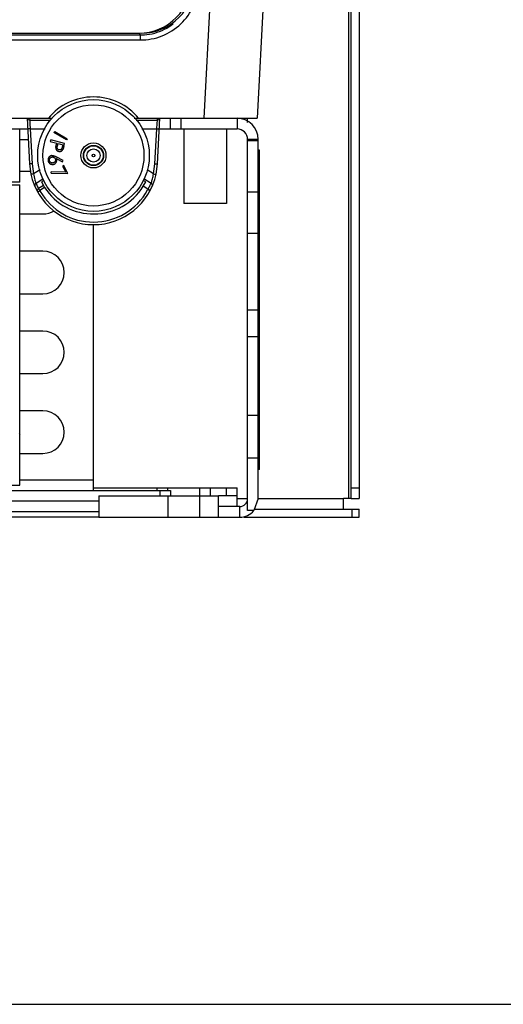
# Model space of a CAD drawing. Header units: millimetres. Extents: x 0 to 2378, y 0 to 1682.
# Tile 4 of 33: x 1098 to 1189, y 0 to 185. Entities that reach past the tile are written whole.
import ezdxf

# ---------------------------------------------------------------- set-up
doc = ezdxf.new("R2010")
doc.units = ezdxf.units.MM
doc.header["$LTSCALE"] = 130.79
doc.layers.get('0').update_dxf_attribs({"linetype": 'CONTINUOUS'})
doc.layers.add('00_COMPONENTS', color=7, linetype='CONTINUOUS')

msp = doc.modelspace()

# ---------------------------------------------------------------- linework, layer by layer
at = {"color": 7, "linetype": 'CONTINUOUS'}
msp.add_line((0, 0), (2378, 0), dxfattribs=at)
at = {"layer": '00_COMPONENTS', "color": 3, "linetype": 'CONTINUOUS'}
for p, q in [((1160.41, 95.06), (1160.41, 307.04)), ((1128.91, 164.56), (1128.91, 150.56)), ((1136.91, 164.56), (1136.91, 150.56)), ((1142.91, 95.06), (1142.91, 162.56)), ((1136.91, 150.56), (1128.91, 150.56)), ((1111.91, 97.06), (1138.91, 97.06)), ((1112.91, 94.56), (939.91, 94.56)), ((1112.91, 95.56), (1135.41, 95.56)), ((1112.91, 95.56), (1112.91, 91.56)), ((1125.91, 95.56), (1125.91, 91.56)), ((1131.91, 91.56), (1131.91, 95.56)), ((1135.41, 91.56), (1135.41, 95.56)), ((1142.91, 95.06), (1142.09, 92.8)), ((1160.41, 95.06), (1158.91, 95.06)), ((1158.91, 93.06), (1158.91, 95.06)), ((1142.18, 93.06), (1161.91, 93.06)), ((1112.91, 91.56), (1139.41, 91.56))]:
    msp.add_line(p, q, dxfattribs=at)
at = {"layer": '00_COMPONENTS', "color": 7, "linetype": 'CONTINUOUS'}
for p, q in [((1161.91, 307.04), (1161.91, 95.06)), ((1149.4, 294.71), (1142.68, 166.56)), ((934.41, 182.56), (1120.41, 182.56)), ((934.91, 166.56), (1104.12, 166.56)), ((1099.41, 166.56), (1099.86, 157.99)), ((1119.59, 166.56), (1142.68, 166.56)), ((1123.96, 157.99), (1124.41, 166.56)), ((1126.41, 164.56), (1126.41, 166.56)), ((1128.41, 164.56), (1128.41, 166.56)), ((1140.91, 165.73), (1140.91, 166.56)), ((913.41, 164.56), (1099.52, 164.56)), ((1098.03, 154.56), (1098.03, 164.56)), ((1104.48, 163.85), (1104.62, 164.09)), ((1106.81, 162.47), (1104.48, 163.85)), ((1104.62, 164.09), (1106.95, 162.71)), ((1124.31, 164.56), (1138.91, 164.56)), ((1103.86, 162.47), (1103.79, 162.21)), ((1103.79, 162.21), (1105, 161.89)), ((1106.47, 161.79), (1103.86, 162.47)), ((1105, 161.89), (1104.96, 161.7)), ((1105.14, 161.38), (1105.26, 161.82)), ((1105.26, 161.82), (1106.15, 161.59)), ((1106.15, 161.59), (1106.03, 161.13)), ((1106.33, 161.27), (1106.47, 161.79)), ((1106.95, 162.71), (1106.81, 162.47)), ((1140.91, 92.8), (1140.91, 162.56)), ((1106.21, 158.63), (1104.91, 159.31)), ((1143.11, 160.56), (1142.91, 160.56)), ((1143.11, 100.56), (1143.11, 160.56)), ((1099.86, 157.99), (1100.13, 156.03)), ((1104.92, 159), (1106.09, 158.39)), ((1106.09, 158.39), (1106.21, 158.63)), ((1106.34, 157.69), (1106.11, 157.58)), ((1106.11, 157.58), (1106.68, 156.42)), ((1107.1, 156.15), (1106.34, 157.69)), ((1123.7, 156.03), (1123.96, 157.99)), ((1100.13, 156.56), (1098.03, 156.56)), ((1106.68, 156.42), (1103.96, 156.48)), ((1103.96, 156.23), (1103.96, 156.48)), ((1103.96, 156.23), (1107.1, 156.15)), ((1098.03, 154.56), (1093.03, 154.56)), ((1093.03, 154.06), (1098.03, 154.06)), ((1098.03, 97.56), (1098.03, 154.06)), ((1102.57, 154.87), (1102.1, 154.58)), ((1102.1, 154.58), (1102.48, 153.9)), ((1102.48, 153.9), (1102.72, 153.53)), ((1121.73, 154.58), (1121.25, 154.87)), ((1121.27, 153.77), (1121.73, 154.58)), ((1122.15, 153.22), (1121.27, 153.77)), ((1098.03, 148.56), (1102.41, 148.56)), ((1111.91, 96.56), (1111.91, 146.56)), ((1102.41, 141.56), (1098.03, 141.56)), ((1098.03, 133.56), (1102.41, 133.56)), ((1102.41, 126.56), (1098.03, 126.56)), ((1098.03, 118.56), (1102.41, 118.56)), ((1102.41, 111.56), (1098.03, 111.56)), ((1097.95, 107.37), (1098.03, 107.11)), ((1098.03, 103.56), (1102.41, 103.56)), ((1143.11, 100.56), (1142.91, 100.56)), ((926.41, 96.56), (1126.41, 96.56)), ((978.03, 97.56), (1098.03, 97.56)), ((1124.41, 96.56), (1124.41, 95.56)), ((1125.91, 96.56), (1125.91, 97.06)), ((1126.41, 96.56), (1126.41, 95.56)), ((1131.91, 95.56), (1131.91, 97.06)), ((1138.91, 95.56), (1138.91, 97.06)), ((1138.91, 95.56), (1135.41, 95.56)), ((1138.91, 93.56), (1138.91, 95.54)), ((1160.41, 95.06), (1161.91, 95.06)), ((1139.41, 93.56), (1135.41, 93.56)), ((1161.91, 91.56), (1161.91, 93.06)), ((1112.91, 91.56), (939.91, 91.56)), ((1140.26, 91.56), (1161.91, 91.56))]:
    msp.add_line(p, q, dxfattribs=at)
at = {"layer": '00_COMPONENTS', "color": 9, "linetype": 'CONTINUOUS'}
for p, q in [((1159.91, 95.06), (1159.91, 305.04)), ((1139.42, 294.93), (1132.69, 166.56)), ((938.03, 182.22), (1120.77, 182.22)), ((1120.43, 182.56), (1120.77, 182.22)), ((1120.77, 181.27), (1120.77, 182.22)), ((938.04, 181.27), (1120.77, 181.27)), ((1099.89, 166.56), (1099.91, 166.21)), ((1099.91, 166.21), (1103.83, 166.21)), ((1099.91, 166.21), (1099.96, 165.5)), ((1099.96, 165.5), (1100.02, 164.58)), ((1119.94, 166.21), (1123.92, 166.21)), ((1123.81, 164.58), (1123.88, 165.57)), ((1123.88, 165.57), (1123.92, 166.21)), ((1123.92, 166.21), (1123.94, 166.56)), ((1138.91, 166.56), (1138.91, 164.56)), ((1100.02, 164.58), (1102.79, 164.58)), ((1100.02, 164.58), (1100.36, 157.99)), ((1121.01, 164.58), (1123.81, 164.58)), ((1123.47, 157.99), (1123.81, 164.58)), ((1098.03, 162.56), (1099.62, 162.56)), ((1142.91, 162.56), (1140.91, 162.56)), ((1142.91, 162.3), (1140.91, 162.3)), ((1100.36, 157.99), (1100.62, 156.11)), ((1123.21, 156.11), (1123.47, 157.99)), ((1101.87, 156.88), (1100.62, 156.11)), ((1123.21, 156.11), (1122.02, 156.85)), ((1102.4, 155.13), (1101.1, 154.32)), ((1102.48, 153.9), (1101.58, 153.35)), ((1122.73, 154.32), (1121.37, 155.17)), ((1102.72, 153.53), (1101.81, 152.97)), ((1142.91, 152.69), (1140.91, 152.69)), ((1140.91, 144.98), (1142.91, 144.98)), ((1140.91, 130.56), (1142.91, 130.56)), ((1140.91, 125.56), (1142.91, 125.56)), ((1140.91, 110.74), (1142.91, 110.74)), ((1142.91, 102.68), (1140.91, 102.68)), ((1098.03, 98.56), (1111.91, 98.56)), ((1123.91, 96.56), (1123.91, 97.06)), ((1133.91, 95.56), (1133.91, 97.06)), ((1136.91, 95.56), (1136.91, 97.06)), ((1160.41, 97.06), (1161.91, 97.06)), ((1138.91, 95.06), (1140.91, 95.06)), ((1142.91, 95.06), (1158.91, 95.06)), ((1112.91, 92.58), (939.91, 92.58)), ((1139.41, 91.56), (1139.41, 93.56)), ((1142.09, 92.8), (1140.91, 92.8)), ((1160.57, 91.56), (1160.57, 93.06))]:
    msp.add_line(p, q, dxfattribs=at)
at = {"layer": '00_COMPONENTS', "color": 7, "linetype": 'CONTINUOUS'}
for radius in [10.5, 1.9, 1.83]:
    msp.add_circle((1111.91, 159.56), radius, dxfattribs=at)
at = {"layer": '00_COMPONENTS', "color": 9, "linetype": 'CONTINUOUS'}
for radius in [9.5, 2.35, 1.25, 0.261]:
    msp.add_circle((1111.91, 159.56), radius, dxfattribs=at)
at = {"layer": '00_COMPONENTS', "color": 7, "linetype": 'CONTINUOUS'}
for centre, radius, start, end in [((1120.41, 192.56), 10, 270, 360), ((1120.91, 192.56), 10, 270, 360), ((1111.91, 159.56), 11, 39.5212, 140.4788), ((1138.91, 162.56), 2, 0, 90), ((1111.91, 158.63), 12.07, 192.3749, 347.6251), ((1111.91, 159.56), 11, 213.2592, 328.2431), ((1102.41, 152.56), 4, 270, 301.7565), ((1102.41, 137.56), 4, 270, 90), ((1102.41, 122.56), 4, 270, 90), ((1102.41, 107.56), 4, 270, 90), ((1139.41, 95.06), 1.5, 270, 360)]:
    msp.add_arc(centre, radius, start, end, dxfattribs=at)
at = {"layer": '00_COMPONENTS', "color": 9, "linetype": 'CONTINUOUS'}
for centre, radius, start, end in [((1120.77, 192.1), 9.88, 269.9831, 271.2656), ((1120.77, 192.23), 10.01, 271.2833, 282.4985), ((1120.79, 192.13), 9.91, 282.5055, 285.481), ((1120.77, 192.16), 10.89, 269.9947, 272.4267), ((1108.2, 157.18), 7.65, 188.0048, 196.708), ((1115.55, 157.19), 7.73, 344.8263, 351.9627), ((1111.69, 158.98), 11.57, 203.7508, 207.3865), ((1111.68, 158.98), 11.57, 207.3866, 209.1475), ((1112.14, 158.98), 11.57, 330.0826, 333.4472), ((1112.14, 158.98), 11.57, 333.4475, 334.2394), ((1112.14, 158.98), 11.57, 334.2395, 336.2497), ((1112.47, 159.64), 12.58, 210.5881, 211.2943), ((1116.64, 162.17), 17.45, 211.2728, 211.833), ((1111.82, 158.54), 11.46, 209.1412, 210.0084), ((1111.91, 158.6), 11.57, 210.0127, 270.0068), ((1111.91, 158.6), 11.57, 270.0164, 331.4671), ((1112, 158.55), 11.46, 331.4713, 332.2896)]:
    msp.add_arc(centre, radius, start, end, dxfattribs=at)
at = {"layer": '00_COMPONENTS', "color": 3, "linetype": 'CONTINUOUS'}
for centre, radius, start, end in [((1138.91, 162.56), 4, 0, 90), ((1139.41, 95.06), 3.5, 270, 319.8995)]:
    msp.add_arc(centre, radius, start, end, dxfattribs=at)
at = {"layer": '00_COMPONENTS', "color": 9, "linetype": 'CONTINUOUS'}
for points, knots in [([(1121.23, 181.28), (1122.62, 181.34), (1125.41, 182), (1128.89, 184.48), (1131.2, 188.08), (1131.73, 190.89), (1131.72, 192.29)], [0, 0, 0, 0, 0.250205, 0.500229, 0.750133, 1, 1, 1, 1]), ([(1100.02, 164.58), (1099.9, 164.57), (1099.73, 164.56), (1099.59, 164.58), (1099.52, 164.57), (1099.52, 164.58)], [0, 0, 0, 0, 0.705124, 0.921448, 1, 1, 1, 1]), ([(1123.81, 164.58), (1123.93, 164.57), (1124.1, 164.56), (1124.23, 164.58), (1124.31, 164.57), (1124.31, 164.58)], [0, 0, 0, 0, 0.705123, 0.921448, 1, 1, 1, 1]), ([(1100.36, 157.99), (1100.24, 157.99), (1100.07, 157.97), (1099.94, 157.99), (1099.86, 157.98), (1099.86, 157.99)], [0, 0, 0, 0, 0.705124, 0.921448, 1, 1, 1, 1]), ([(1123.47, 157.99), (1123.58, 157.99), (1123.76, 157.97), (1123.89, 157.99), (1123.96, 157.98), (1123.96, 157.99)], [0, 0, 0, 0, 0.705124, 0.921448, 1, 1, 1, 1]), ([(1100.62, 156.11), (1100.5, 156.09), (1100.34, 156.04), (1100.2, 156.04), (1100.13, 156.02), (1100.13, 156.03)], [0, 0, 0, 0, 0.70569, 0.921675, 1, 1, 1, 1]), ([(1123.21, 156.11), (1123.32, 156.09), (1123.49, 156.04), (1123.62, 156.04), (1123.7, 156.02), (1123.7, 156.03)], [0, 0, 0, 0, 0.705712, 0.921695, 1, 1, 1, 1]), ([(1101.1, 154.32), (1101.05, 154.29), (1100.88, 154.17), (1100.81, 153.9), (1100.87, 153.77)], [0, 0, 0, 0, 0.279248, 1, 1, 1, 1]), ([(1100.87, 154.98), (1100.88, 154.91), (1100.95, 154.69), (1101.03, 154.47), (1101.1, 154.32)], [0, 0, 0, 0, 0.291017, 1, 1, 1, 1]), ([(1122.73, 154.32), (1122.75, 154.38), (1122.86, 154.65), (1122.95, 154.94), (1123.02, 155.17)], [0, 0, 0, 0, 0.19989, 1, 1, 1, 1]), ([(1122.73, 154.32), (1122.78, 154.29), (1122.95, 154.17), (1123.02, 153.9), (1122.96, 153.77)], [0, 0, 0, 0, 0.279248, 1, 1, 1, 1]), ([(1101.58, 153.35), (1101.53, 153.32), (1101.36, 153.17), (1101.3, 152.89), (1101.37, 152.75)], [0, 0, 0, 0, 0.279547, 1, 1, 1, 1]), ([(1101.37, 152.75), (1101.38, 152.74), (1101.44, 152.78), (1101.57, 152.82), (1101.71, 152.91), (1101.81, 152.97)], [0, 0, 0, 0, 0.077847, 0.293252, 1, 1, 1, 1]), ([(1101.64, 153.24), (1101.63, 153.26), (1101.61, 153.3), (1101.59, 153.33), (1101.58, 153.35)], [0, 0, 0, 0, 0.548174, 1, 1, 1, 1])]:
    msp.add_open_spline(points, degree=3, knots=knots, dxfattribs=at)
for points in [[(1123.43, 182.58), (1124.68, 182.92), (1125.89, 183.53), (1126.91, 184.33)], [(1099.42, 166.56), (1099.46, 166.36), (1099.71, 166.21), (1099.91, 166.21)], [(1123.92, 166.21), (1124.12, 166.21), (1124.37, 166.36), (1124.41, 166.56)]]:
    msp.add_open_spline(points, degree=3, dxfattribs=at)
at = {"layer": '00_COMPONENTS', "color": 7, "linetype": 'CONTINUOUS'}
for points, knots in [([(1104.83, 161.03), (1104.83, 161.05), (1104.83, 161.08), (1104.84, 161.15), (1104.85, 161.22), (1104.86, 161.3), (1104.88, 161.38), (1104.9, 161.48), (1104.93, 161.59), (1104.95, 161.66), (1104.96, 161.7)], [0, 0, 0, 0, 0.075504, 0.164993, 0.267697, 0.385398, 0.517552, 0.663899, 0.824828, 1, 1, 1, 1]), ([(1104.83, 161.03), (1104.83, 161.01), (1104.83, 160.97), (1104.83, 160.91), (1104.84, 160.85), (1104.85, 160.79), (1104.87, 160.74), (1104.89, 160.68), (1104.92, 160.64), (1104.95, 160.59), (1104.99, 160.54), (1105.03, 160.5), (1105.07, 160.47), (1105.12, 160.43), (1105.17, 160.4), (1105.23, 160.38), (1105.29, 160.36), (1105.33, 160.34), (1105.35, 160.34)], [0, 0, 0, 0, 0.067072, 0.13203, 0.194758, 0.256034, 0.316549, 0.376367, 0.43561, 0.495257, 0.554849, 0.614538, 0.674865, 0.735488, 0.79816, 0.863332, 0.930117, 1, 1, 1, 1]), ([(1105.42, 160.61), (1105.4, 160.61), (1105.35, 160.63), (1105.29, 160.66), (1105.24, 160.7), (1105.19, 160.74), (1105.15, 160.79), (1105.12, 160.85), (1105.1, 160.91), (1105.09, 160.97), (1105.08, 161.02), (1105.08, 161.06), (1105.09, 161.1), (1105.09, 161.15), (1105.1, 161.2), (1105.11, 161.26), (1105.12, 161.32), (1105.13, 161.36), (1105.14, 161.38)], [0, 0, 0, 0, 0.072187, 0.143103, 0.212387, 0.283051, 0.353355, 0.422242, 0.492065, 0.563717, 0.602163, 0.645146, 0.692864, 0.744885, 0.801237, 0.862752, 0.928716, 1, 1, 1, 1]), ([(1106.03, 161.13), (1106.02, 161.11), (1106.01, 161.07), (1105.99, 161.01), (1105.98, 160.96), (1105.96, 160.91), (1105.94, 160.86), (1105.92, 160.83), (1105.9, 160.79), (1105.88, 160.75), (1105.84, 160.71), (1105.79, 160.67), (1105.74, 160.64), (1105.68, 160.61), (1105.61, 160.6), (1105.55, 160.59), (1105.48, 160.59), (1105.44, 160.6), (1105.42, 160.61)], [0, 0, 0, 0, 0.072283, 0.138837, 0.200271, 0.256836, 0.308637, 0.355548, 0.397686, 0.435039, 0.50433, 0.572392, 0.641888, 0.71349, 0.785468, 0.856211, 0.927188, 1, 1, 1, 1]), ([(1106.33, 161.27), (1106.32, 161.23), (1106.31, 161.16), (1106.28, 161.07), (1106.25, 160.98), (1106.23, 160.9), (1106.2, 160.83), (1106.18, 160.77), (1106.16, 160.72), (1106.14, 160.69), (1106.14, 160.67)], [0, 0, 0, 0, 0.176769, 0.338781, 0.486069, 0.617847, 0.735836, 0.838478, 0.925929, 1, 1, 1, 1]), ([(1104.09, 159.54), (1104.06, 159.53), (1103.99, 159.52), (1103.88, 159.49), (1103.78, 159.44), (1103.69, 159.39), (1103.61, 159.32), (1103.53, 159.24), (1103.47, 159.15), (1103.42, 159.06), (1103.38, 158.96), (1103.36, 158.85), (1103.35, 158.74), (1103.36, 158.67), (1103.36, 158.63)], [0, 0, 0, 0, 0.084617, 0.167832, 0.251212, 0.335801, 0.420332, 0.502635, 0.58462, 0.667767, 0.750709, 0.833147, 0.915624, 1, 1, 1, 1]), ([(1103.62, 158.65), (1103.62, 158.67), (1103.62, 158.71), (1103.62, 158.76), (1103.63, 158.82), (1103.64, 158.87), (1103.66, 158.92), (1103.68, 158.97), (1103.71, 159.02), (1103.74, 159.07), (1103.78, 159.11), (1103.82, 159.15), (1103.87, 159.18), (1103.91, 159.21), (1103.96, 159.23), (1104.02, 159.25), (1104.07, 159.27), (1104.11, 159.27), (1104.13, 159.27)], [0, 0, 0, 0, 0.064939, 0.127354, 0.189115, 0.25009, 0.310449, 0.37201, 0.434843, 0.499557, 0.564117, 0.627315, 0.688849, 0.750118, 0.810865, 0.872581, 0.935035, 1, 1, 1, 1]), ([(1104.09, 159.54), (1104.12, 159.54), (1104.18, 159.54), (1104.27, 159.54), (1104.36, 159.53), (1104.45, 159.51), (1104.55, 159.47), (1104.66, 159.43), (1104.78, 159.38), (1104.87, 159.33), (1104.91, 159.31)], [0, 0, 0, 0, 0.097565, 0.19888, 0.304132, 0.414884, 0.536526, 0.673916, 0.828333, 1, 1, 1, 1]), ([(1104.13, 159.27), (1104.15, 159.28), (1104.18, 159.28), (1104.24, 159.28), (1104.3, 159.27), (1104.35, 159.26), (1104.4, 159.24), (1104.45, 159.21), (1104.5, 159.19), (1104.54, 159.15), (1104.59, 159.11), (1104.63, 159.07), (1104.66, 159.03), (1104.69, 158.98), (1104.71, 158.93), (1104.73, 158.88), (1104.74, 158.83), (1104.75, 158.79), (1104.75, 158.77)], [0, 0, 0, 0, 0.064902, 0.127893, 0.190226, 0.251166, 0.312067, 0.373594, 0.436392, 0.50107, 0.565593, 0.628308, 0.689808, 0.7502, 0.811175, 0.872653, 0.935072, 1, 1, 1, 1]), ([(1105.35, 160.34), (1105.37, 160.33), (1105.41, 160.32), (1105.47, 160.31), (1105.53, 160.31), (1105.59, 160.31), (1105.65, 160.32), (1105.71, 160.33), (1105.76, 160.35), (1105.82, 160.37), (1105.87, 160.39), (1105.91, 160.42), (1105.96, 160.46), (1106, 160.49), (1106.04, 160.53), (1106.08, 160.58), (1106.11, 160.62), (1106.13, 160.66), (1106.14, 160.67)], [0, 0, 0, 0, 0.070399, 0.1381, 0.204053, 0.267514, 0.33011, 0.391278, 0.452602, 0.514231, 0.575704, 0.635848, 0.695878, 0.755389, 0.815203, 0.875748, 0.937341, 1, 1, 1, 1]), ([(1103.36, 158.63), (1103.36, 158.6), (1103.37, 158.52), (1103.41, 158.42), (1103.45, 158.31), (1103.51, 158.22), (1103.58, 158.13), (1103.66, 158.06), (1103.75, 157.99), (1103.84, 157.94), (1103.94, 157.91), (1104.05, 157.88), (1104.16, 157.87), (1104.24, 157.88), (1104.27, 157.88)], [0, 0, 0, 0, 0.085439, 0.169605, 0.253372, 0.338328, 0.422654, 0.504766, 0.585498, 0.666811, 0.748626, 0.830225, 0.913559, 1, 1, 1, 1]), ([(1104.25, 158.15), (1104.23, 158.15), (1104.19, 158.14), (1104.13, 158.14), (1104.08, 158.15), (1104.02, 158.16), (1103.97, 158.18), (1103.92, 158.21), (1103.87, 158.23), (1103.83, 158.27), (1103.79, 158.31), (1103.75, 158.35), (1103.71, 158.39), (1103.68, 158.44), (1103.66, 158.49), (1103.64, 158.54), (1103.63, 158.59), (1103.62, 158.63), (1103.62, 158.65)], [0, 0, 0, 0, 0.064955, 0.127385, 0.189162, 0.250152, 0.311102, 0.372678, 0.435213, 0.499943, 0.564519, 0.627284, 0.688833, 0.749795, 0.810819, 0.87255, 0.93502, 1, 1, 1, 1]), ([(1104.75, 158.77), (1104.75, 158.75), (1104.76, 158.71), (1104.75, 158.66), (1104.75, 158.6), (1104.73, 158.55), (1104.72, 158.5), (1104.69, 158.45), (1104.66, 158.4), (1104.63, 158.35), (1104.59, 158.31), (1104.55, 158.27), (1104.51, 158.24), (1104.46, 158.21), (1104.41, 158.19), (1104.36, 158.17), (1104.3, 158.15), (1104.26, 158.15), (1104.25, 158.15)], [0, 0, 0, 0, 0.064871, 0.127222, 0.188919, 0.249831, 0.310703, 0.372201, 0.434969, 0.499616, 0.564109, 0.626794, 0.688264, 0.749149, 0.810094, 0.872121, 0.935103, 1, 1, 1, 1]), ([(1104.27, 157.88), (1104.3, 157.89), (1104.36, 157.89), (1104.43, 157.91), (1104.51, 157.94), (1104.58, 157.97), (1104.65, 158.01), (1104.71, 158.05), (1104.77, 158.11), (1104.82, 158.16), (1104.87, 158.23), (1104.91, 158.29), (1104.94, 158.36), (1104.97, 158.43), (1104.99, 158.5), (1105, 158.58), (1105, 158.65), (1105, 158.7), (1104.99, 158.73)], [0, 0, 0, 0, 0.067182, 0.132426, 0.195635, 0.257687, 0.319232, 0.381316, 0.443984, 0.508163, 0.571917, 0.633986, 0.694433, 0.754466, 0.81437, 0.874827, 0.936504, 1, 1, 1, 1]), ([(1104.99, 158.73), (1104.99, 158.75), (1104.99, 158.8), (1104.97, 158.86), (1104.95, 158.93), (1104.93, 158.98), (1104.92, 159)], [0, 0, 0, 0, 0.233747, 0.475865, 0.731974, 1, 1, 1, 1]), ([(1122.45, 152.75), (1122.47, 152.78), (1122.49, 152.99), (1122.29, 153.13), (1122.15, 153.22)], [0, 0, 0, 0, 0.170411, 1, 1, 1, 1])]:
    msp.add_open_spline(points, degree=3, knots=knots, dxfattribs=at)

doc.saveas('drawing.dxf')
